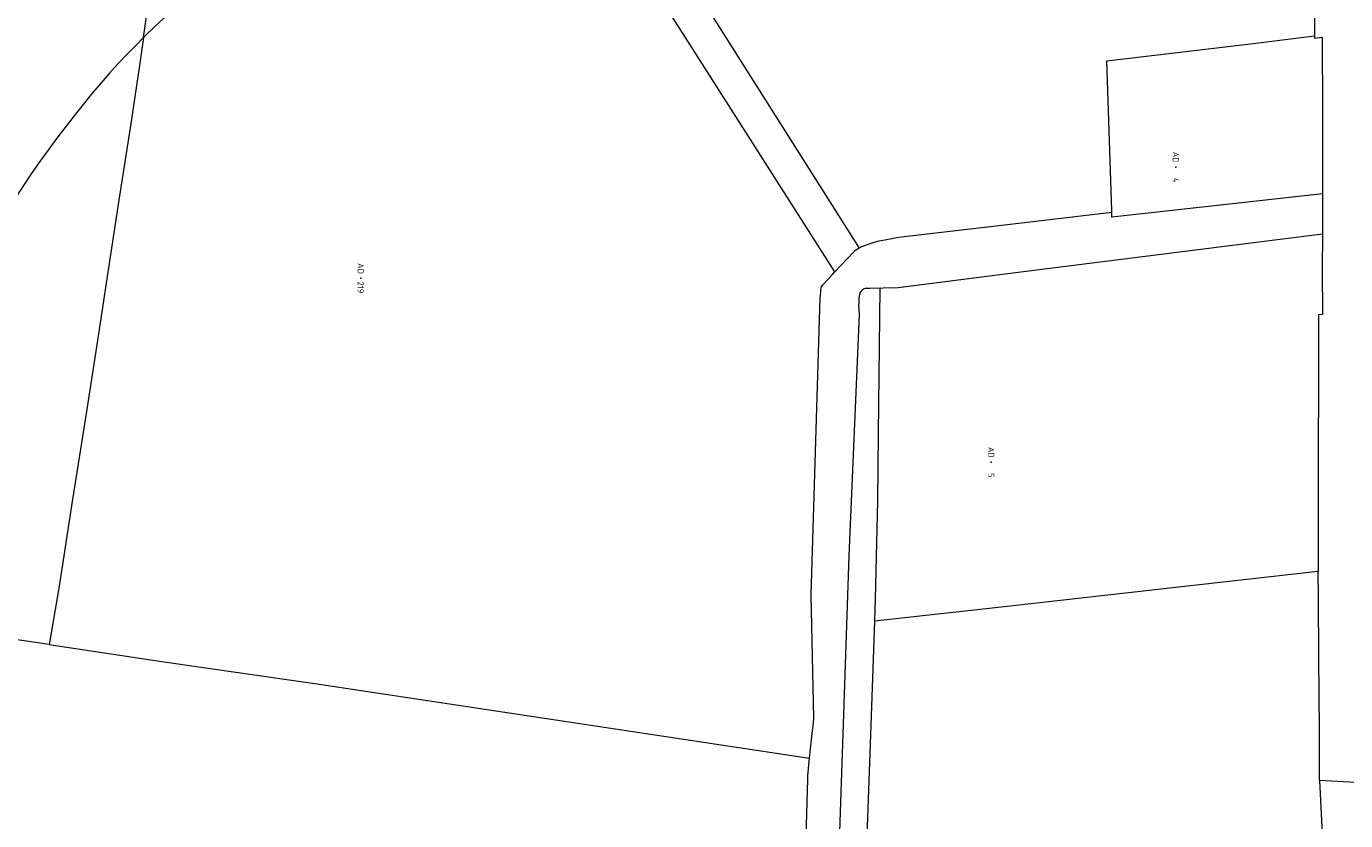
# Model space of a CAD drawing. Header units: metres. Extents: x 232711 to 233626, y 552873 to 554498.
# Tile 11 of 15: x 233026 to 233423, y 553977 to 554216. Entities that reach past the tile are written whole.
import ezdxf
from ezdxf.enums import TextEntityAlignment as Align
from ezdxf.lldxf.tags import DXFTag

# ---------------------------------------------------------------- set-up
doc = ezdxf.new("R2010")
doc.units = ezdxf.units.M
for name, color, linetype, lineweight, true_color in [('G01-D', 7, 'KG-PERCEEL', 5, 0xbe00ff), ('G02-D', 7, 'KG-PERCEEL', 5, 0xbe00ff), ('Z01', 7, 'Continuous', 5, 0xbe00ff)]:
    doc.layers.add(name, color=color, linetype=linetype, lineweight=lineweight, true_color=true_color)
doc.layers.add('G01-D VERVALLEN', color=150, linetype='KG-PERCEEL', lineweight=5)
doc.layers.add('Z01 VERVALLEN', color=150, linetype='Continuous', lineweight=5)
doc.styles.add('ISO', font='iso.shx')
doc.styles.get("Standard").update_dxf_attribs({"font": 'iso.shx'})
tags = doc.linetypes.add('KG-PERCEEL', pattern='A,5.5,-2,["P",Standard,S=1.8,R=0,X=-0.5,Y=-0.9],-2,5.5,-2,[5,NLCS.SHX,S=0.75,R=0,X=0,Y=0],-2', length=19).pattern_tags.tags
tags[6] = DXFTag(74, 10)

# ---------------------------------------------------------------- blocks, each defined once
blk = doc.blocks.new('Z01')
at = {"color": 0}
blk.add_point((0, 0), dxfattribs=at)
at = {"color": 0, "style": 'ISO', "oblique": 15}
blk.add_attdef('Z01', text='', height=1.8, dxfattribs=at).set_placement((0, 0), align=Align.MIDDLE)

msp = doc.modelspace()

# ---------------------------------------------------------------- linework, layer by layer
at = {"layer": 'G01-D', "flags": 128}
for points in [[(233061.1, 554212.56), (233062.1, 554219.57), (233063.69, 554230.68), (233067.52, 554255.91), (233070.63, 554277.15), (233073.26, 554294.38), (233074.28, 554300.28), (233067.15, 554310.38), (233062.01, 554318.16), (233055.84, 554327.36), (233049.48, 554336.93), (233045.31, 554343.05)], [(233179.58, 554283.31), (233175.71, 554281.95), (233170.48, 554280.04), (233165.28, 554278.07), (233160.1, 554276.03), (233154.94, 554273.93), (233149.81, 554271.76), (233144.71, 554269.53), (233139.65, 554267.23), (233139.64, 554267.23), (233135.27, 554265.11), (233130.94, 554262.92), (233126.64, 554260.66), (233122.38, 554258.33), (233118.16, 554255.93), (233113.98, 554253.46), (233109.84, 554250.92), (233105.74, 554248.31), (233101.71, 554245.65), (233101.69, 554245.64), (233097.24, 554242.44), (233092.83, 554239.17), (233088.45, 554235.85), (233084.12, 554232.47), (233079.84, 554229.03), (233075.6, 554225.54), (233071.4, 554221.99), (233067.27, 554218.39), (233067.25, 554218.38), (233064.41, 554215.75), (233061.6, 554213.06), (233061.1, 554212.56)], [(233061.1, 554212.56), (233058.84, 554210.32), (233056.13, 554207.54), (233053.47, 554204.71), (233050.85, 554201.83), (233048.29, 554198.91), (233045.78, 554195.94), (233043.32, 554192.94), (233040.91, 554189.88), (233038.08, 554186.3), (233035.3, 554182.67), (233032.58, 554179.01), (233029.92, 554175.3), (233027.31, 554171.55), (233024.76, 554167.77), (233022.27, 554163.94), (233019.84, 554160.08), (233017.46, 554156.18), (233014.97, 554152.08), (233012.55, 554147.95), (233010.2, 554143.78), (233007.91, 554139.58), (233005.69, 554135.34), (233003.53, 554131.06), (233001.45, 554126.75), (232999.43, 554122.41), (232997.48, 554118.04), (232995.6, 554113.63), (232993.79, 554109.2), (232992.05, 554104.74), (232990.38, 554100.25), (232988.78, 554095.74)], [(233352.61, 554159.86), (233352.58, 554160.56), (233351.09, 554205.59), (233394.36, 554210.72), (233413.66, 554213.09)], [(233416.06, 554165.52), (233388.07, 554162.37), (233352.65, 554158.55), (233352.61, 554159.86)], [(233352.61, 554159.86), (233319.49, 554155.99)], [(233324.38, 554141.93), (233416.03, 554153.5)], [(233414.78, 554051.9), (233413.73, 554051.78), (233322.94, 554041.56)], [(233415.13, 553988.96), (233416.02, 553971.03), (233416.57, 553935.42), (233417.83, 553855.85), (233417.78, 553854.23)]]:
    msp.add_lwpolyline(points, dxfattribs=at)
at = {"layer": 'G01-D VERVALLEN', "flags": 128}
for points in [[(233269.27, 554142.05), (233183.55, 554276.59), (233180.24, 554282.2), (233179.58, 554283.31)], [(233190.51, 554285.12), (233276.6, 554149.17)], [(233061.1, 554212.56), (233059.9, 554204.14), (233057.14, 554186.01), (233053.6, 554163), (233050.35, 554141.95), (233047.49, 554123.35), (233043.93, 554099.99), (233039.62, 554072.93), (233035.68, 554047.4), (233032.72, 554029.86)], [(233319.49, 554155.99), (233288.35, 554152.35), (233286.34, 554152), (233284.33, 554151.56), (233281.96, 554151.14), (233279.73, 554150.49), (233277.3, 554149.61), (233276.6, 554149.17)], [(233276.6, 554149.17), (233275.28, 554148.33), (233274.91, 554148.08), (233269.27, 554142.05)], [(233261.63, 553995.7), (233262.46, 554003.97), (233262.72, 554005.22), (233262.93, 554007.69), (233262.12, 554044.79), (233264.86, 554134.27), (233264.91, 554135.17), (233264.97, 554135.98), (233265, 554136.61), (233265.11, 554137.22), (233265.25, 554137.66), (233265.61, 554138.13), (233268.56, 554141.29), (233269.27, 554142.05)], [(233282.83, 554137.16), (233283.83, 554137.2), (233288.33, 554137.38), (233324.38, 554141.93)], [(233282.83, 554137.16), (233279.86, 554137.04), (233279.43, 554137.04), (233278.91, 554137.05), (233278.38, 554137.03), (233277.9, 554136.83), (233277.44, 554136.51), (233277.02, 554136.11), (233276.76, 554135.7), (233276.61, 554135.22), (233276.54, 554134.72), (233276.49, 554134.25), (233276.46, 554133.58), (233276.42, 554132.81), (233276.39, 554131.88), (233276.45, 554130.96), (233276.53, 554129.24), (233273.47, 554056.59), (233271.54, 554000), (233271.35, 553994.24), (233270.64, 553973.55), (233267.19, 553875.25), (233265.66, 553813.89), (233265.65, 553811.65), (233265.64, 553810.08)], [(233281.24, 554036.87), (233281.25, 554037.02), (233281.48, 554043.57), (233281.77, 554056.24), (233282.22, 554073.16), (233282.36, 554093.4), (233282.83, 554137.16)], [(233322.94, 554041.56), (233281.24, 554036.87)], [(233032.72, 554029.86), (233001.76, 554034.45), (232976.56, 554038.04), (232975.29, 554038.22)], [(233274.74, 553853.73), (233274.74, 553853.77), (233276.95, 553917.28), (233279.92, 553999.93), (233281.24, 554036.87)], [(233032.72, 554029.86), (233066.62, 554024.8), (233090.33, 554021.41), (233112.63, 554018.16), (233261.63, 553995.7)]]:
    msp.add_lwpolyline(points, dxfattribs=at)
at = {"layer": 'G01-D VERVALLEN'}
msp.add_lwpolyline([(233256.11, 553832.54), (233256.26, 553836.15), (233257.83, 553874.92), (233261.09, 553989.34), (233261.1, 553990.38), (233261.63, 553995.7)], dxfattribs=at)
at = {"layer": 'G02-D', "flags": 128}
for points in [[(233413.66, 554221.66), (233413.66, 554213.09)], [(233413.66, 554213.09), (233413.66, 554212.39), (233416, 554212.65), (233416.01, 554190.02), (233416.06, 554165.52)], [(233416.06, 554165.52), (233416.06, 554164.51), (233416.06, 554164), (233416.03, 554154.55), (233416.03, 554153.63), (233416.03, 554153.5)], [(233416.03, 554153.5), (233415.99, 554142.9), (233416.02, 554129.19), (233414.84, 554129.14), (233414.86, 554110.8), (233414.75, 554085.59), (233414.72, 554061.05), (233414.78, 554051.9)], [(233415.13, 553988.96), (233415.13, 553989.86), (233415.14, 554004.08), (233414.98, 554025.67), (233414.83, 554044.19), (233414.78, 554051.59), (233414.78, 554051.9)], [(233425.98, 553988.4), (233415.13, 553988.96)]]:
    msp.add_lwpolyline(points, dxfattribs=at)

# ---------------------------------------------------------------- block references
at = {"layer": 'Z01'}
ref = msp.add_blockref('Z01', (233371.85, 554173.56), dxfattribs=dict(at, xscale=0.9, yscale=0.9, rotation=270))
ref.add_attrib('', 'AD    4', dxfattribs={"layer": '0', "height": 1.8, "rotation": 270, "style": 'ISO'}).set_placement((233371.85, 554173.56), align=Align.MIDDLE)
at = {"layer": 'Z01 VERVALLEN'}
ref = msp.add_blockref('Z01', (233126.47, 554140.14), dxfattribs=dict(at, xscale=0.9, yscale=0.9, rotation=270))
ref.add_attrib('', 'AD  219', dxfattribs={"layer": '0', "height": 1.8, "rotation": 270, "style": 'ISO'}).set_placement((233126.47, 554140.14), align=Align.MIDDLE)
ref = msp.add_blockref('Z01', (233316.3, 554084.72), dxfattribs=dict(at, xscale=0.9, yscale=0.9, rotation=270))
ref.add_attrib('', 'AD    5', dxfattribs={"layer": '0', "height": 1.8, "rotation": 270, "style": 'ISO'}).set_placement((233316.3, 554084.72), align=Align.MIDDLE)

doc.saveas('drawing.dxf')
